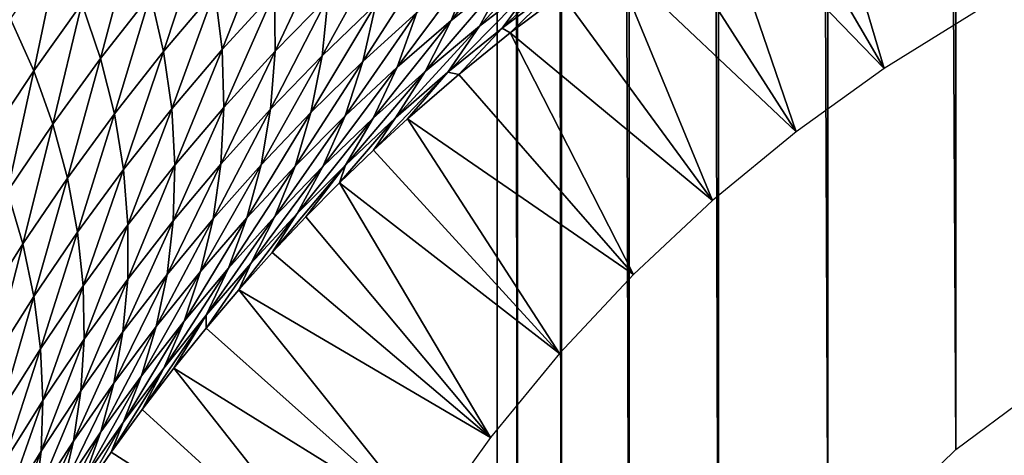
# Model space of a CAD drawing. Header units: millimetres. Extents: x -100 to 100, y -30 to 32.
# Tile 31 of 127: x -6.659 to -6.02, y -8.883 to -8.6. Entities that reach past the tile are written whole.
import ezdxf

# ---------------------------------------------------------------- set-up
doc = ezdxf.new("R2010")
doc.units = ezdxf.units.MM
doc.header["$LTSCALE"] = 81.481481
for name, color, linetype in [('3', 7, 'CONTINUOUS'), ('53', 7, 'CONTINUOUS'), ('6', 7, 'CONTINUOUS'), ('61', 7, 'CONTINUOUS'), ('62', 7, 'CONTINUOUS'), ('65', 7, 'CONTINUOUS'), ('70', 7, 'CONTINUOUS'), ('72', 7, 'CONTINUOUS'), ('75', 7, 'CONTINUOUS'), ('81', 7, 'CONTINUOUS'), ('83', 7, 'CONTINUOUS')]:
    doc.layers.add(name, color=color, linetype=linetype)

msp = doc.modelspace()

# ---------------------------------------------------------------- linework, layer by layer
at = {"layer": '3', "color": 7, "linetype": 'Continuous'}
for points in [[(-100, 30, -2), (100, 30, -2), (-100, -30, -2), (-100, 30, -2)], [(-100, -30, -2), (100, 30, -2), (100, -30, -2), (-100, -30, -2)]]:
    msp.add_3dface(points, dxfattribs=at)
at = {"layer": '53', "color": 7, "linetype": 'Continuous'}
for points in [[(79, 27.8, 669.2), (-79, 27.8, 669.2), (79, -27.8, 669.2), (79, 27.8, 669.2)], [(79, -27.8, 669.2), (-79, 27.8, 669.2), (-79, -27.8, 669.2), (79, -27.8, 669.2)]]:
    msp.add_3dface(points, dxfattribs=at)
at = {"layer": '6', "color": 7, "linetype": 'Continuous'}
for points in [[(-98, -28), (98, -28), (-98, 28), (-98, -28)], [(-98, 28), (98, -28), (98, 28), (-98, 28)]]:
    msp.add_3dface(points, dxfattribs=at)
at = {"layer": '61', "color": 7, "linetype": 'Continuous'}
for points in [[(51, 23, 14), (51, -23, 14), (-50, -23, 14), (51, 23, 14)], [(-50, 23, 14), (51, 23, 14), (-50, -23, 14), (-50, 23, 14)]]:
    msp.add_3dface(points, dxfattribs=at)
at = {"layer": '62', "color": 7, "linetype": 'Continuous'}
for points in [[(-50, -23, 18), (51, -23, 18), (-50, 23, 18), (-50, -23, 18)], [(-50, 23, 18), (51, -23, 18), (51, 23, 18), (-50, 23, 18)]]:
    msp.add_3dface(points, dxfattribs=at)
at = {"layer": '65', "linetype": 'Continuous'}
for points in [[(-38, 12, 3.1), (-38, -12, 3.1), (-6.02126, -10.19768, 3.1), (-38, 12, 3.1)], [(-6.34912, 9.4876, 3.1), (-38, 12, 3.1), (-6.34912, -9.4876, 3.1), (-6.34912, 9.4876, 3.1)], [(-6.34912, -9.4876, 3.1), (-38, 12, 3.1), (-6.34648, -9.60356, 3.1), (-6.34912, -9.4876, 3.1)], [(-6.34648, -9.60356, 3.1), (-38, 12, 3.1), (-6.32807, -9.71811, 3.1), (-6.34648, -9.60356, 3.1)], [(-6.32807, -9.71811, 3.1), (-38, 12, 3.1), (-6.29423, -9.8291, 3.1), (-6.32807, -9.71811, 3.1)], [(-6.29423, -9.8291, 3.1), (-38, 12, 3.1), (-6.2456, -9.93442, 3.1), (-6.29423, -9.8291, 3.1)], [(-6.2456, -9.93442, 3.1), (-38, 12, 3.1), (-6.1831, -10.03212, 3.1), (-6.2456, -9.93442, 3.1)], [(-6.1831, -10.03212, 3.1), (-38, 12, 3.1), (-6.10784, -10.12044, 3.1), (-6.1831, -10.03212, 3.1)], [(-6.10784, -10.12044, 3.1), (-38, 12, 3.1), (-6.02126, -10.19768, 3.1), (-6.10784, -10.12044, 3.1)], [(-6.33594, 9.37234, 3.1), (-6.34912, 9.4876, 3.1), (-6.33594, -9.37234, 3.1), (-6.33594, 9.37234, 3.1)], [(-6.33594, -9.37234, 3.1), (-6.34912, 9.4876, 3.1), (-6.34912, -9.4876, 3.1), (-6.33594, -9.37234, 3.1)], [(-6.30719, 9.25993, 3.1), (-6.33594, 9.37234, 3.1), (-6.30719, -9.25993, 3.1), (-6.30719, 9.25993, 3.1)], [(-6.30719, -9.25993, 3.1), (-6.33594, 9.37234, 3.1), (-6.33594, -9.37234, 3.1), (-6.30719, -9.25993, 3.1)], [(-6.2634, 9.15249, 3.1), (-6.30719, 9.25993, 3.1), (-6.2634, -9.15249, 3.1), (-6.2634, 9.15249, 3.1)], [(-6.2634, -9.15249, 3.1), (-6.30719, 9.25993, 3.1), (-6.30719, -9.25993, 3.1), (-6.2634, -9.15249, 3.1)], [(-6.20541, 9.05205, 3.1), (-6.2634, 9.15249, 3.1), (-6.20541, -9.05205, 3.1), (-6.20541, 9.05205, 3.1)], [(-6.20541, -9.05205, 3.1), (-6.2634, 9.15249, 3.1), (-6.2634, -9.15249, 3.1), (-6.20541, -9.05205, 3.1)], [(-6.13426, 8.96041, 3.1), (-6.20541, 9.05205, 3.1), (-6.13426, -8.96041, 3.1), (-6.13426, 8.96041, 3.1)], [(-6.13426, -8.96041, 3.1), (-6.20541, 9.05205, 3.1), (-6.20541, -9.05205, 3.1), (-6.13426, -8.96041, 3.1)], [(-6.05128, 8.8793, 3.1), (-6.13426, 8.96041, 3.1), (-6.05128, -8.8793, 3.1), (-6.05128, 8.8793, 3.1)], [(-6.05128, -8.8793, 3.1), (-6.13426, 8.96041, 3.1), (-6.13426, -8.96041, 3.1), (-6.05128, -8.8793, 3.1)], [(-5.95805, 8.81026, 3.1), (-6.05128, 8.8793, 3.1), (-5.95805, -8.81026, 3.1), (-5.95805, 8.81026, 3.1)], [(-5.95805, -8.81026, 3.1), (-6.05128, 8.8793, 3.1), (-6.05128, -8.8793, 3.1), (-5.95805, -8.81026, 3.1)]]:
    msp.add_3dface(points, dxfattribs=at)
at = {"layer": '70', "color": 253, "linetype": 'Continuous', "true_color": 0xaab4c3}
for points in [[(-6.36481, -8.565, 8.30161), (-6.32708, -8.53547, 8.2015), (-6.37883, -8.60074, 8.2804), (-6.36481, -8.565, 8.30161)], [(-6.37883, -8.60074, 8.2804), (-6.32708, -8.53547, 8.2015), (-6.34237, -8.57139, 8.17975), (-6.37883, -8.60074, 8.2804)], [(-6.61868, -8.58981, 9.10805), (-6.58585, -8.54711, 9.00745), (-6.60665, -8.62544, 9.094), (-6.61868, -8.58981, 9.10805)], [(-6.60665, -8.62544, 9.094), (-6.58585, -8.54711, 9.00745), (-6.5742, -8.58384, 8.99329), (-6.60665, -8.62544, 9.094)], [(-6.5742, -8.58384, 8.99329), (-6.54028, -8.54335, 8.89289), (-6.5657, -8.62095, 8.97794), (-6.5742, -8.58384, 8.99329)], [(-6.5657, -8.62095, 8.97794), (-6.54028, -8.54335, 8.89289), (-6.53233, -8.58152, 8.87736), (-6.5657, -8.62095, 8.97794)], [(-6.53233, -8.58152, 8.87736), (-6.49754, -8.54324, 8.77712), (-6.52772, -8.61962, 8.86074), (-6.53233, -8.58152, 8.87736)], [(-6.52772, -8.61962, 8.86074), (-6.49754, -8.54324, 8.77712), (-6.49366, -8.58231, 8.76024), (-6.52772, -8.61962, 8.86074)], [(-6.49366, -8.58231, 8.76024), (-6.45821, -8.54616, 8.66012), (-6.49325, -8.62079, 8.74241), (-6.49366, -8.58231, 8.76024)], [(-6.49325, -8.62079, 8.74241), (-6.45821, -8.54616, 8.66012), (-6.4587, -8.5855, 8.64196), (-6.49325, -8.62079, 8.74241)], [(-6.34237, -8.57139, 8.17975), (-6.30455, -8.54315, 8.0793), (-6.36051, -8.60445, 8.15793), (-6.34237, -8.57139, 8.17975)], [(-6.36051, -8.60445, 8.15793), (-6.30455, -8.54315, 8.0793), (-6.32399, -8.57612, 8.05692), (-6.36051, -8.60445, 8.15793)], [(-6.32399, -8.57612, 8.05692), (-6.28612, -8.54884, 7.95604), (-6.34582, -8.60583, 8.03473), (-6.32399, -8.57612, 8.05692)], [(-6.34582, -8.60583, 8.03473), (-6.28612, -8.54884, 7.95604), (-6.30921, -8.57818, 7.93329), (-6.34582, -8.60583, 8.03473)], [(-6.6651, -8.59983, 9.22169), (-6.63357, -8.55494, 9.12086), (-6.64999, -8.63359, 9.20892), (-6.6651, -8.59983, 9.22169)], [(-6.64999, -8.63359, 9.20892), (-6.63357, -8.55494, 9.12086), (-6.61868, -8.58981, 9.10805), (-6.64999, -8.63359, 9.20892)], [(-6.4587, -8.5855, 8.64196), (-6.42279, -8.55137, 8.54187), (-6.46267, -8.62372, 8.62301), (-6.4587, -8.5855, 8.64196)], [(-6.46267, -8.62372, 8.62301), (-6.42279, -8.55137, 8.54187), (-6.42781, -8.59027, 8.52252), (-6.46267, -8.62372, 8.62301)], [(-6.42781, -8.59027, 8.52252), (-6.3916, -8.55798, 8.42235), (-6.43623, -8.6275, 8.5026), (-6.42781, -8.59027, 8.52252)], [(-6.43623, -8.6275, 8.5026), (-6.3916, -8.55798, 8.42235), (-6.40119, -8.59568, 8.40197), (-6.43623, -8.6275, 8.5026)], [(-6.40119, -8.59568, 8.40197), (-6.36481, -8.565, 8.30161), (-6.41396, -8.63119, 8.38126), (-6.40119, -8.59568, 8.40197)], [(-6.41396, -8.63119, 8.38126), (-6.36481, -8.565, 8.30161), (-6.37883, -8.60074, 8.2804), (-6.41396, -8.63119, 8.38126)], [(-6.37883, -8.60074, 8.2804), (-6.34237, -8.57139, 8.17975), (-6.39569, -8.63383, 8.2591), (-6.37883, -8.60074, 8.2804)], [(-6.39569, -8.63383, 8.2591), (-6.34237, -8.57139, 8.17975), (-6.36051, -8.60445, 8.15793), (-6.39569, -8.63383, 8.2591)], [(-6.36051, -8.60445, 8.15793), (-6.32399, -8.57612, 8.05692), (-6.38108, -8.63446, 8.13628), (-6.36051, -8.60445, 8.15793)], [(-6.38108, -8.63446, 8.13628), (-6.32399, -8.57612, 8.05692), (-6.34582, -8.60583, 8.03473), (-6.38108, -8.63446, 8.13628)], [(-6.34582, -8.60583, 8.03473), (-6.30921, -8.57818, 7.93329), (-6.34055, -8.60884, 7.93149), (-6.34582, -8.60583, 8.03473)], [(-6.34055, -8.60884, 7.93149), (-6.30921, -8.57818, 7.93329), (-6.30731, -8.58373, 7.8385), (-6.34055, -8.60884, 7.93149)], [(-6.60665, -8.62544, 9.094), (-6.5742, -8.58384, 8.99329), (-6.59763, -8.66149, 9.07884), (-6.60665, -8.62544, 9.094)], [(-6.59763, -8.66149, 9.07884), (-6.5742, -8.58384, 8.99329), (-6.5657, -8.62095, 8.97794), (-6.59763, -8.66149, 9.07884)], [(-6.5657, -8.62095, 8.97794), (-6.53233, -8.58152, 8.87736), (-6.56039, -8.65806, 8.96158), (-6.5657, -8.62095, 8.97794)], [(-6.56039, -8.65806, 8.96158), (-6.53233, -8.58152, 8.87736), (-6.52772, -8.61962, 8.86074), (-6.56039, -8.65806, 8.96158)], [(-6.52772, -8.61962, 8.86074), (-6.49366, -8.58231, 8.76024), (-6.52645, -8.65724, 8.84322), (-6.52772, -8.61962, 8.86074)], [(-6.52645, -8.65724, 8.84322), (-6.49366, -8.58231, 8.76024), (-6.49325, -8.62079, 8.74241), (-6.52645, -8.65724, 8.84322)], [(-6.49325, -8.62079, 8.74241), (-6.4587, -8.5855, 8.64196), (-6.49621, -8.65831, 8.72384), (-6.49325, -8.62079, 8.74241)], [(-6.49621, -8.65831, 8.72384), (-6.4587, -8.5855, 8.64196), (-6.46267, -8.62372, 8.62301), (-6.49621, -8.65831, 8.72384)], [(-6.64999, -8.63359, 9.20892), (-6.61868, -8.58981, 9.10805), (-6.63761, -8.66812, 9.19498), (-6.64999, -8.63359, 9.20892)], [(-6.63761, -8.66812, 9.19498), (-6.61868, -8.58981, 9.10805), (-6.60665, -8.62544, 9.094), (-6.63761, -8.66812, 9.19498)], [(-6.46267, -8.62372, 8.62301), (-6.42781, -8.59027, 8.52252), (-6.46996, -8.66044, 8.60352), (-6.46267, -8.62372, 8.62301)], [(-6.46996, -8.66044, 8.60352), (-6.42781, -8.59027, 8.52252), (-6.43623, -8.6275, 8.5026), (-6.46996, -8.66044, 8.60352)], [(-6.67978, -8.67841, 9.31), (-6.6651, -8.59983, 9.22169), (-6.64999, -8.63359, 9.20892), (-6.67978, -8.67841, 9.31)], [(-6.43623, -8.6275, 8.5026), (-6.40119, -8.59568, 8.40197), (-6.44778, -8.66273, 8.48236), (-6.43623, -8.6275, 8.5026)], [(-6.44778, -8.66273, 8.48236), (-6.40119, -8.59568, 8.40197), (-6.41396, -8.63119, 8.38126), (-6.44778, -8.66273, 8.48236)], [(-6.41396, -8.63119, 8.38126), (-6.37883, -8.60074, 8.2804), (-6.42957, -8.66425, 8.36046), (-6.41396, -8.63119, 8.38126)], [(-6.42957, -8.66425, 8.36046), (-6.37883, -8.60074, 8.2804), (-6.39569, -8.63383, 8.2591), (-6.42957, -8.66425, 8.36046)], [(-6.39569, -8.63383, 8.2591), (-6.36051, -8.60445, 8.15793), (-6.41501, -8.66407, 8.23797), (-6.39569, -8.63383, 8.2591)], [(-6.41501, -8.66407, 8.23797), (-6.36051, -8.60445, 8.15793), (-6.38108, -8.63446, 8.13628), (-6.41501, -8.66407, 8.23797)], [(-6.38108, -8.63446, 8.13628), (-6.34582, -8.60583, 8.03473), (-6.37391, -8.63581, 8.02838), (-6.38108, -8.63446, 8.13628)], [(-6.37391, -8.63581, 8.02838), (-6.34582, -8.60583, 8.03473), (-6.34055, -8.60884, 7.93149), (-6.37391, -8.63581, 8.02838)], [(-6.63761, -8.66812, 9.19498), (-6.60665, -8.62544, 9.094), (-6.6281, -8.70311, 9.17999), (-6.63761, -8.66812, 9.19498)], [(-6.6281, -8.70311, 9.17999), (-6.60665, -8.62544, 9.094), (-6.59763, -8.66149, 9.07884), (-6.6281, -8.70311, 9.17999)], [(-6.59763, -8.66149, 9.07884), (-6.5657, -8.62095, 8.97794), (-6.59166, -8.69761, 9.06271), (-6.59763, -8.66149, 9.07884)], [(-6.59166, -8.69761, 9.06271), (-6.5657, -8.62095, 8.97794), (-6.56039, -8.65806, 8.96158), (-6.59166, -8.69761, 9.06271)], [(-6.56039, -8.65806, 8.96158), (-6.52772, -8.61962, 8.86074), (-6.5583, -8.6948, 8.94436), (-6.56039, -8.65806, 8.96158)], [(-6.5583, -8.6948, 8.94436), (-6.52772, -8.61962, 8.86074), (-6.52645, -8.65724, 8.84322), (-6.5583, -8.6948, 8.94436)], [(-6.52645, -8.65724, 8.84322), (-6.49325, -8.62079, 8.74241), (-6.52844, -8.69402, 8.82501), (-6.52645, -8.65724, 8.84322)], [(-6.52844, -8.69402, 8.82501), (-6.49325, -8.62079, 8.74241), (-6.49621, -8.65831, 8.72384), (-6.52844, -8.69402, 8.82501)], [(-6.49621, -8.65831, 8.72384), (-6.46267, -8.62372, 8.62301), (-6.5024, -8.69448, 8.70476), (-6.49621, -8.65831, 8.72384)], [(-6.5024, -8.69448, 8.70476), (-6.46267, -8.62372, 8.62301), (-6.46996, -8.66044, 8.60352), (-6.5024, -8.69448, 8.70476)], [(-6.46996, -8.66044, 8.60352), (-6.43623, -8.6275, 8.5026), (-6.48032, -8.69533, 8.58373), (-6.46996, -8.66044, 8.60352)], [(-6.48032, -8.69533, 8.58373), (-6.43623, -8.6275, 8.5026), (-6.44778, -8.66273, 8.48236), (-6.48032, -8.69533, 8.58373)], [(-6.44778, -8.66273, 8.48236), (-6.41396, -8.63119, 8.38126), (-6.46215, -8.69569, 8.46203), (-6.44778, -8.66273, 8.48236)], [(-6.46215, -8.69569, 8.46203), (-6.41396, -8.63119, 8.38126), (-6.42957, -8.66425, 8.36046), (-6.46215, -8.69569, 8.46203)], [(-6.67978, -8.67841, 9.31), (-6.64999, -8.63359, 9.20892), (-6.66708, -8.71185, 9.29617), (-6.67978, -8.67841, 9.31)], [(-6.66708, -8.71185, 9.29617), (-6.64999, -8.63359, 9.20892), (-6.63761, -8.66812, 9.19498), (-6.66708, -8.71185, 9.29617)], [(-6.42957, -8.66425, 8.36046), (-6.39569, -8.63383, 8.2591), (-6.44764, -8.69465, 8.33982), (-6.42957, -8.66425, 8.36046)], [(-6.44764, -8.69465, 8.33982), (-6.39569, -8.63383, 8.2591), (-6.41501, -8.66407, 8.23797), (-6.44764, -8.69465, 8.33982)], [(-6.41501, -8.66407, 8.23797), (-6.38108, -8.63446, 8.13628), (-6.42935, -8.68498, 8.19804), (-6.41501, -8.66407, 8.23797)], [(-6.42935, -8.68498, 8.19804), (-6.38108, -8.63446, 8.13628), (-6.40722, -8.66466, 8.12894), (-6.42935, -8.68498, 8.19804)], [(-6.40722, -8.66466, 8.12894), (-6.38108, -8.63446, 8.13628), (-6.37391, -8.63581, 8.02838), (-6.40722, -8.66466, 8.12894)], [(-6.5583, -8.6948, 8.94436), (-6.52645, -8.65724, 8.84322), (-6.55936, -8.73083, 8.92649), (-6.5583, -8.6948, 8.94436)], [(-6.55936, -8.73083, 8.92649), (-6.52645, -8.65724, 8.84322), (-6.52844, -8.69402, 8.82501), (-6.55936, -8.73083, 8.92649)], [(-6.6281, -8.70311, 9.17999), (-6.59763, -8.66149, 9.07884), (-6.62152, -8.73824, 9.16409), (-6.6281, -8.70311, 9.17999)], [(-6.62152, -8.73824, 9.16409), (-6.59763, -8.66149, 9.07884), (-6.59166, -8.69761, 9.06271), (-6.62152, -8.73824, 9.16409)], [(-6.59166, -8.69761, 9.06271), (-6.56039, -8.65806, 8.96158), (-6.58878, -8.73346, 9.04578), (-6.59166, -8.69761, 9.06271)], [(-6.58878, -8.73346, 9.04578), (-6.56039, -8.65806, 8.96158), (-6.5583, -8.6948, 8.94436), (-6.58878, -8.73346, 9.04578)], [(-6.52844, -8.69402, 8.82501), (-6.49621, -8.65831, 8.72384), (-6.53356, -8.72961, 8.80632), (-6.52844, -8.69402, 8.82501)], [(-6.53356, -8.72961, 8.80632), (-6.49621, -8.65831, 8.72384), (-6.5024, -8.69448, 8.70476), (-6.53356, -8.72961, 8.80632)], [(-6.5024, -8.69448, 8.70476), (-6.46996, -8.66044, 8.60352), (-6.5116, -8.729, 8.68539), (-6.5024, -8.69448, 8.70476)], [(-6.5116, -8.729, 8.68539), (-6.46996, -8.66044, 8.60352), (-6.48032, -8.69533, 8.58373), (-6.5116, -8.729, 8.68539)], [(-6.48032, -8.69533, 8.58373), (-6.44778, -8.66273, 8.48236), (-6.49347, -8.72815, 8.56385), (-6.48032, -8.69533, 8.58373)], [(-6.49347, -8.72815, 8.56385), (-6.44778, -8.66273, 8.48236), (-6.46215, -8.69569, 8.46203), (-6.49347, -8.72815, 8.56385)], [(-6.66708, -8.71185, 9.29617), (-6.63761, -8.66812, 9.19498), (-6.65711, -8.74579, 9.28135), (-6.66708, -8.71185, 9.29617)], [(-6.65711, -8.74579, 9.28135), (-6.63761, -8.66812, 9.19498), (-6.6281, -8.70311, 9.17999), (-6.65711, -8.74579, 9.28135)], [(-6.46215, -8.69569, 8.46203), (-6.42957, -8.66425, 8.36046), (-6.47899, -8.72619, 8.44185), (-6.46215, -8.69569, 8.46203)], [(-6.47899, -8.72619, 8.44185), (-6.42957, -8.66425, 8.36046), (-6.44764, -8.69465, 8.33982), (-6.47899, -8.72619, 8.44185)], [(-6.44764, -8.69465, 8.33982), (-6.41501, -8.66407, 8.23797), (-6.45139, -8.7062, 8.26883), (-6.44764, -8.69465, 8.33982)], [(-6.45139, -8.7062, 8.26883), (-6.41501, -8.66407, 8.23797), (-6.42935, -8.68498, 8.19804), (-6.45139, -8.7062, 8.26883)], [(-6.58878, -8.73346, 9.04578), (-6.5583, -8.6948, 8.94436), (-6.58894, -8.76871, 9.02824), (-6.58878, -8.73346, 9.04578)], [(-6.58894, -8.76871, 9.02824), (-6.5583, -8.6948, 8.94436), (-6.55936, -8.73083, 8.92649), (-6.58894, -8.76871, 9.02824)], [(-6.55936, -8.73083, 8.92649), (-6.52844, -8.69402, 8.82501), (-6.56344, -8.76581, 8.90817), (-6.55936, -8.73083, 8.92649)], [(-6.56344, -8.76581, 8.90817), (-6.52844, -8.69402, 8.82501), (-6.53356, -8.72961, 8.80632), (-6.56344, -8.76581, 8.90817)], [(-6.53356, -8.72961, 8.80632), (-6.5024, -8.69448, 8.70476), (-6.54163, -8.76371, 8.78735), (-6.53356, -8.72961, 8.80632)], [(-6.54163, -8.76371, 8.78735), (-6.5024, -8.69448, 8.70476), (-6.5116, -8.729, 8.68539), (-6.54163, -8.76371, 8.78735)], [(-6.5116, -8.729, 8.68539), (-6.48032, -8.69533, 8.58373), (-6.52354, -8.76162, 8.66593), (-6.5116, -8.729, 8.68539)], [(-6.52354, -8.76162, 8.66593), (-6.48032, -8.69533, 8.58373), (-6.49347, -8.72815, 8.56385), (-6.52354, -8.76162, 8.66593)], [(-6.49347, -8.72815, 8.56385), (-6.46215, -8.69569, 8.46203), (-6.50908, -8.75868, 8.54411), (-6.49347, -8.72815, 8.56385)], [(-6.50908, -8.75868, 8.54411), (-6.46215, -8.69569, 8.46203), (-6.47899, -8.72619, 8.44185), (-6.50908, -8.75868, 8.54411)], [(-6.47899, -8.72619, 8.44185), (-6.44764, -8.69465, 8.33982), (-6.49514, -8.7515, 8.41577), (-6.47899, -8.72619, 8.44185)], [(-6.49514, -8.7515, 8.41577), (-6.44764, -8.69465, 8.33982), (-6.47333, -8.72837, 8.34137), (-6.49514, -8.7515, 8.41577)], [(-6.47333, -8.72837, 8.34137), (-6.44764, -8.69465, 8.33982), (-6.45139, -8.7062, 8.26883), (-6.47333, -8.72837, 8.34137)], [(-6.62152, -8.73824, 9.16409), (-6.59166, -8.69761, 9.06271), (-6.61789, -8.77318, 9.14744), (-6.62152, -8.73824, 9.16409)], [(-6.61789, -8.77318, 9.14744), (-6.59166, -8.69761, 9.06271), (-6.58878, -8.73346, 9.04578), (-6.61789, -8.77318, 9.14744)], [(-6.65711, -8.74579, 9.28135), (-6.6281, -8.70311, 9.17999), (-6.64994, -8.77992, 9.26568), (-6.65711, -8.74579, 9.28135)], [(-6.64994, -8.77992, 9.26568), (-6.6281, -8.70311, 9.17999), (-6.62152, -8.73824, 9.16409), (-6.64994, -8.77992, 9.26568)], [(-6.68465, -8.78949, 9.38288), (-6.66708, -8.71185, 9.29617), (-6.65711, -8.74579, 9.28135), (-6.68465, -8.78949, 9.38288)], [(-6.50908, -8.75868, 8.54411), (-6.47899, -8.72619, 8.44185), (-6.51675, -8.7756, 8.49186), (-6.50908, -8.75868, 8.54411)], [(-6.51675, -8.7756, 8.49186), (-6.47899, -8.72619, 8.44185), (-6.49514, -8.7515, 8.41577), (-6.51675, -8.7756, 8.49186)], [(-6.61789, -8.77318, 9.14744), (-6.58878, -8.73346, 9.04578), (-6.61718, -8.80763, 9.13021), (-6.61789, -8.77318, 9.14744)], [(-6.61718, -8.80763, 9.13021), (-6.58878, -8.73346, 9.04578), (-6.58894, -8.76871, 9.02824), (-6.61718, -8.80763, 9.13021)], [(-6.58894, -8.76871, 9.02824), (-6.55936, -8.73083, 8.92649), (-6.59203, -8.80304, 9.01027), (-6.58894, -8.76871, 9.02824)], [(-6.59203, -8.80304, 9.01027), (-6.55936, -8.73083, 8.92649), (-6.56344, -8.76581, 8.90817), (-6.59203, -8.80304, 9.01027)], [(-6.56344, -8.76581, 8.90817), (-6.53356, -8.72961, 8.80632), (-6.5704, -8.79945, 8.88958), (-6.56344, -8.76581, 8.90817)], [(-6.5704, -8.79945, 8.88958), (-6.53356, -8.72961, 8.80632), (-6.54163, -8.76371, 8.78735), (-6.5704, -8.79945, 8.88958)], [(-6.54163, -8.76371, 8.78735), (-6.5116, -8.729, 8.68539), (-6.55239, -8.79608, 8.7683), (-6.54163, -8.76371, 8.78735)], [(-6.55239, -8.79608, 8.7683), (-6.5116, -8.729, 8.68539), (-6.52354, -8.76162, 8.66593), (-6.55239, -8.79608, 8.7683)], [(-6.52354, -8.76162, 8.66593), (-6.49347, -8.72815, 8.56385), (-6.53794, -8.79212, 8.6466), (-6.52354, -8.76162, 8.66593)], [(-6.53794, -8.79212, 8.6466), (-6.49347, -8.72815, 8.56385), (-6.50908, -8.75868, 8.54411), (-6.53794, -8.79212, 8.6466)], [(-6.64994, -8.77992, 9.26568), (-6.62152, -8.73824, 9.16409), (-6.64561, -8.81394, 9.2493), (-6.64994, -8.77992, 9.26568)], [(-6.64561, -8.81394, 9.2493), (-6.62152, -8.73824, 9.16409), (-6.61789, -8.77318, 9.14744), (-6.64561, -8.81394, 9.2493)], [(-6.68465, -8.78949, 9.38288), (-6.65711, -8.74579, 9.28135), (-6.67693, -8.82261, 9.36742), (-6.68465, -8.78949, 9.38288)], [(-6.67693, -8.82261, 9.36742), (-6.65711, -8.74579, 9.28135), (-6.64994, -8.77992, 9.26568), (-6.67693, -8.82261, 9.36742)], [(-6.53794, -8.79212, 8.6466), (-6.50908, -8.75868, 8.54411), (-6.53807, -8.80063, 8.56945), (-6.53794, -8.79212, 8.6466)], [(-6.53807, -8.80063, 8.56945), (-6.50908, -8.75868, 8.54411), (-6.51675, -8.7756, 8.49186), (-6.53807, -8.80063, 8.56945)], [(-6.59203, -8.80304, 9.01027), (-6.56344, -8.76581, 8.90817), (-6.59791, -8.83619, 8.99204), (-6.59203, -8.80304, 9.01027)], [(-6.59791, -8.83619, 8.99204), (-6.56344, -8.76581, 8.90817), (-6.5704, -8.79945, 8.88958), (-6.59791, -8.83619, 8.99204)], [(-6.5704, -8.79945, 8.88958), (-6.54163, -8.76371, 8.78735), (-6.58, -8.83152, 8.87091), (-6.5704, -8.79945, 8.88958)], [(-6.58, -8.83152, 8.87091), (-6.54163, -8.76371, 8.78735), (-6.55239, -8.79608, 8.7683), (-6.58, -8.83152, 8.87091)], [(-6.55239, -8.79608, 8.7683), (-6.52354, -8.76162, 8.66593), (-6.56558, -8.8265, 8.74936), (-6.55239, -8.79608, 8.7683)], [(-6.56558, -8.8265, 8.74936), (-6.52354, -8.76162, 8.66593), (-6.53794, -8.79212, 8.6466), (-6.56558, -8.8265, 8.74936)], [(-6.61718, -8.80763, 9.13021), (-6.58894, -8.76871, 9.02824), (-6.61931, -8.84129, 9.11258), (-6.61718, -8.80763, 9.13021)], [(-6.61931, -8.84129, 9.11258), (-6.58894, -8.76871, 9.02824), (-6.59203, -8.80304, 9.01027), (-6.61931, -8.84129, 9.11258)], [(-6.64561, -8.81394, 9.2493), (-6.61789, -8.77318, 9.14744), (-6.64407, -8.84757, 9.23237), (-6.64561, -8.81394, 9.2493)], [(-6.64407, -8.84757, 9.23237), (-6.61789, -8.77318, 9.14744), (-6.61718, -8.80763, 9.13021), (-6.64407, -8.84757, 9.23237)], [(-6.67693, -8.82261, 9.36742), (-6.64994, -8.77992, 9.26568), (-6.67192, -8.85571, 9.3513), (-6.67693, -8.82261, 9.36742)], [(-6.67192, -8.85571, 9.3513), (-6.64994, -8.77992, 9.26568), (-6.64561, -8.81394, 9.2493), (-6.67192, -8.85571, 9.3513)], [(-6.58, -8.83152, 8.87091), (-6.55239, -8.79608, 8.7683), (-6.59201, -8.8618, 8.85235), (-6.58, -8.83152, 8.87091)], [(-6.59201, -8.8618, 8.85235), (-6.55239, -8.79608, 8.7683), (-6.56558, -8.8265, 8.74936), (-6.59201, -8.8618, 8.85235)], [(-6.56558, -8.8265, 8.74936), (-6.53794, -8.79212, 8.6466), (-6.57958, -8.8534, 8.72846), (-6.56558, -8.8265, 8.74936)], [(-6.57958, -8.8534, 8.72846), (-6.53794, -8.79212, 8.6466), (-6.55903, -8.82656, 8.64833), (-6.57958, -8.8534, 8.72846)], [(-6.55903, -8.82656, 8.64833), (-6.53794, -8.79212, 8.6466), (-6.53807, -8.80063, 8.56945), (-6.55903, -8.82656, 8.64833)], [(-6.61931, -8.84129, 9.11258), (-6.59203, -8.80304, 9.01027), (-6.62414, -8.8739, 9.0947), (-6.61931, -8.84129, 9.11258)], [(-6.62414, -8.8739, 9.0947), (-6.59203, -8.80304, 9.01027), (-6.59791, -8.83619, 8.99204), (-6.62414, -8.8739, 9.0947)], [(-6.59791, -8.83619, 8.99204), (-6.5704, -8.79945, 8.88958), (-6.60637, -8.86791, 8.97374), (-6.59791, -8.83619, 8.99204)], [(-6.60637, -8.86791, 8.97374), (-6.5704, -8.79945, 8.88958), (-6.58, -8.83152, 8.87091), (-6.60637, -8.86791, 8.97374)], [(-6.64407, -8.84757, 9.23237), (-6.61718, -8.80763, 9.13021), (-6.64527, -8.88053, 9.21505), (-6.64407, -8.84757, 9.23237)], [(-6.64527, -8.88053, 9.21505), (-6.61718, -8.80763, 9.13021), (-6.61931, -8.84129, 9.11258), (-6.64527, -8.88053, 9.21505)], [(-6.67192, -8.85571, 9.3513), (-6.64561, -8.81394, 9.2493), (-6.66959, -8.8885, 9.33466), (-6.67192, -8.85571, 9.3513)], [(-6.66959, -8.8885, 9.33466), (-6.64561, -8.81394, 9.2493), (-6.64407, -8.84757, 9.23237), (-6.66959, -8.8885, 9.33466)], [(-6.59201, -8.8618, 8.85235), (-6.56558, -8.8265, 8.74936), (-6.59972, -8.88119, 8.81013), (-6.59201, -8.8618, 8.85235)], [(-6.59972, -8.88119, 8.81013), (-6.56558, -8.8265, 8.74936), (-6.57958, -8.8534, 8.72846), (-6.59972, -8.88119, 8.81013)], [(-6.62414, -8.8739, 9.0947), (-6.59791, -8.83619, 8.99204), (-6.6315, -8.90523, 9.07675), (-6.62414, -8.8739, 9.0947)], [(-6.6315, -8.90523, 9.07675), (-6.59791, -8.83619, 8.99204), (-6.60637, -8.86791, 8.97374), (-6.6315, -8.90523, 9.07675)], [(-6.60637, -8.86791, 8.97374), (-6.58, -8.83152, 8.87091), (-6.61722, -8.898, 8.95553), (-6.60637, -8.86791, 8.97374)], [(-6.61722, -8.898, 8.95553), (-6.58, -8.83152, 8.87091), (-6.59201, -8.8618, 8.85235), (-6.61722, -8.898, 8.95553)], [(-6.64527, -8.88053, 9.21505), (-6.61931, -8.84129, 9.11258), (-6.64908, -8.91256, 9.19751), (-6.64527, -8.88053, 9.21505)], [(-6.64908, -8.91256, 9.19751), (-6.61931, -8.84129, 9.11258), (-6.62414, -8.8739, 9.0947), (-6.64908, -8.91256, 9.19751)], [(-6.66959, -8.8885, 9.33466), (-6.64407, -8.84757, 9.23237), (-6.6699, -8.92073, 9.31765), (-6.66959, -8.8885, 9.33466)], [(-6.6699, -8.92073, 9.31765), (-6.64407, -8.84757, 9.23237), (-6.64527, -8.88053, 9.21505), (-6.6699, -8.92073, 9.31765)], [(-6.61722, -8.898, 8.95553), (-6.59201, -8.8618, 8.85235), (-6.61938, -8.90992, 8.89315), (-6.61722, -8.898, 8.95553)], [(-6.61938, -8.90992, 8.89315), (-6.59201, -8.8618, 8.85235), (-6.59972, -8.88119, 8.81013), (-6.61938, -8.90992, 8.89315)], [(-6.6315, -8.90523, 9.07675), (-6.60637, -8.86791, 8.97374), (-6.6412, -8.93507, 9.05887), (-6.6315, -8.90523, 9.07675)], [(-6.6412, -8.93507, 9.05887), (-6.60637, -8.86791, 8.97374), (-6.61722, -8.898, 8.95553), (-6.6412, -8.93507, 9.05887)], [(-6.64908, -8.91256, 9.19751), (-6.62414, -8.8739, 9.0947), (-6.65537, -8.94345, 9.17989), (-6.64908, -8.91256, 9.19751)], [(-6.65537, -8.94345, 9.17989), (-6.62414, -8.8739, 9.0947), (-6.6315, -8.90523, 9.07675), (-6.65537, -8.94345, 9.17989)], [(-6.6699, -8.92073, 9.31765), (-6.64527, -8.88053, 9.21505), (-6.67274, -8.95215, 9.30043), (-6.6699, -8.92073, 9.31765)], [(-6.67274, -8.95215, 9.30043), (-6.64527, -8.88053, 9.21505), (-6.64908, -8.91256, 9.19751), (-6.67274, -8.95215, 9.30043)]]:
    msp.add_3dface(points, dxfattribs=at)
at = {"layer": '72', "color": 253, "linetype": 'Continuous', "true_color": 0xaab4c3}
for points in [[(-6.17512, -8.4991, 7.49923), (-6.14233, -8.48145, 7.42181), (-6.09763, -8.63204, 3.1), (-6.17512, -8.4991, 7.49923)], [(-6.09763, -8.63204, 3.1), (-6.14233, -8.48145, 7.42181), (-6.03791, -8.5949, 3.1), (-6.09763, -8.63204, 3.1)], [(-6.20799, -8.51805, 7.57939), (-6.17512, -8.4991, 7.49923), (-6.09763, -8.63204, 3.1), (-6.20799, -8.51805, 7.57939)], [(-6.24104, -8.53845, 7.66268), (-6.20799, -8.51805, 7.57939), (-6.15479, -8.67301, 3.1), (-6.24104, -8.53845, 7.66268)], [(-6.15479, -8.67301, 3.1), (-6.20799, -8.51805, 7.57939), (-6.09763, -8.63204, 3.1), (-6.15479, -8.67301, 3.1)], [(-6.27417, -8.56033, 7.74907), (-6.24104, -8.53845, 7.66268), (-6.15479, -8.67301, 3.1), (-6.27417, -8.56033, 7.74907)], [(-6.30731, -8.58373, 7.8385), (-6.27417, -8.56033, 7.74907), (-6.20915, -8.71762, 3.1), (-6.30731, -8.58373, 7.8385)], [(-6.20915, -8.71762, 3.1), (-6.27417, -8.56033, 7.74907), (-6.15479, -8.67301, 3.1), (-6.20915, -8.71762, 3.1)], [(-6.34055, -8.60884, 7.93149), (-6.30731, -8.58373, 7.8385), (-6.20915, -8.71762, 3.1), (-6.34055, -8.60884, 7.93149)], [(-6.37391, -8.63581, 8.02838), (-6.34055, -8.60884, 7.93149), (-6.2605, -8.76571, 3.1), (-6.37391, -8.63581, 8.02838)], [(-6.2605, -8.76571, 3.1), (-6.34055, -8.60884, 7.93149), (-6.20915, -8.71762, 3.1), (-6.2605, -8.76571, 3.1)], [(-6.40722, -8.66466, 8.12894), (-6.37391, -8.63581, 8.02838), (-6.2605, -8.76571, 3.1), (-6.40722, -8.66466, 8.12894)], [(-6.42935, -8.68498, 8.19804), (-6.40722, -8.66466, 8.12894), (-6.30861, -8.81708, 3.1), (-6.42935, -8.68498, 8.19804)], [(-6.30861, -8.81708, 3.1), (-6.40722, -8.66466, 8.12894), (-6.2605, -8.76571, 3.1), (-6.30861, -8.81708, 3.1)], [(-6.45139, -8.7062, 8.26883), (-6.42935, -8.68498, 8.19804), (-6.30861, -8.81708, 3.1), (-6.45139, -8.7062, 8.26883)], [(-6.47333, -8.72837, 8.34137), (-6.45139, -8.7062, 8.26883), (-6.35328, -8.8715, 3.1), (-6.47333, -8.72837, 8.34137)], [(-6.35328, -8.8715, 3.1), (-6.45139, -8.7062, 8.26883), (-6.30861, -8.81708, 3.1), (-6.35328, -8.8715, 3.1)], [(-6.49514, -8.7515, 8.41577), (-6.47333, -8.72837, 8.34137), (-6.35328, -8.8715, 3.1), (-6.49514, -8.7515, 8.41577)], [(-6.51675, -8.7756, 8.49186), (-6.49514, -8.7515, 8.41577), (-6.35328, -8.8715, 3.1), (-6.51675, -8.7756, 8.49186)], [(-6.53807, -8.80063, 8.56945), (-6.51675, -8.7756, 8.49186), (-6.3943, -8.92874, 3.1), (-6.53807, -8.80063, 8.56945)], [(-6.3943, -8.92874, 3.1), (-6.51675, -8.7756, 8.49186), (-6.35328, -8.8715, 3.1), (-6.3943, -8.92874, 3.1)], [(-6.55903, -8.82656, 8.64833), (-6.53807, -8.80063, 8.56945), (-6.3943, -8.92874, 3.1), (-6.55903, -8.82656, 8.64833)], [(-6.57958, -8.8534, 8.72846), (-6.55903, -8.82656, 8.64833), (-6.43148, -8.98854, 3.1), (-6.57958, -8.8534, 8.72846)], [(-6.43148, -8.98854, 3.1), (-6.55903, -8.82656, 8.64833), (-6.3943, -8.92874, 3.1), (-6.43148, -8.98854, 3.1)], [(-6.59972, -8.88119, 8.81013), (-6.57958, -8.8534, 8.72846), (-6.43148, -8.98854, 3.1), (-6.59972, -8.88119, 8.81013)], [(-6.61938, -8.90992, 8.89315), (-6.59972, -8.88119, 8.81013), (-6.43148, -8.98854, 3.1), (-6.61938, -8.90992, 8.89315)]]:
    msp.add_3dface(points, dxfattribs=at)
at = {"layer": '75', "linetype": 'Continuous'}
for points in [[(-79.5, -27.2149, 665.5), (-79.5, 29, 665.5), (79.5, 29, 665.5), (-79.5, -27.2149, 665.5)], [(79.5, -27.2149, 665.5), (-79.5, -27.2149, 665.5), (79.5, 29, 665.5), (79.5, -27.2149, 665.5)]]:
    msp.add_3dface(points, dxfattribs=at)
at = {"layer": '81', "linetype": 'Continuous'}
for points in [[(-79.5, 28.21493, 21.1358), (-60.32829, 28.10151, 22.38335), (79.5, -30.20258, 663.72839), (-79.5, 28.21493, 21.1358)], [(-79.5, -30.20258, 663.72839), (-79.5, 28.21493, 21.1358), (79.5, -30.20258, 663.72839), (-79.5, -30.20258, 663.72839)], [(-60.32829, 28.10151, 22.38335), (-60.17171, 28.10151, 22.38335), (79.5, -30.20258, 663.72839), (-60.32829, 28.10151, 22.38335)], [(-60.17171, 28.10151, 22.38335), (60.17171, 28.10151, 22.38335), (79.5, -30.20258, 663.72839), (-60.17171, 28.10151, 22.38335)]]:
    msp.add_3dface(points, dxfattribs=at)
at = {"layer": '83', "linetype": 'Continuous'}
for points in [[(79.5, 29.70877, 21.27161), (60.3398, 29.60777, 22.38257), (-79.5, -28.70874, 663.8642), (79.5, 29.70877, 21.27161)], [(79.5, -28.70874, 663.8642), (79.5, 29.70877, 21.27161), (-79.5, -28.70874, 663.8642), (79.5, -28.70874, 663.8642)], [(60.3398, 29.60777, 22.38257), (60.18235, 29.60764, 22.38397), (-79.5, -28.70874, 663.8642), (60.3398, 29.60777, 22.38257)], [(60.18235, 29.60764, 22.38397), (-60.18235, 29.60764, 22.38397), (-79.5, -28.70874, 663.8642), (60.18235, 29.60764, 22.38397)]]:
    msp.add_3dface(points, dxfattribs=at)

doc.saveas('drawing.dxf')
